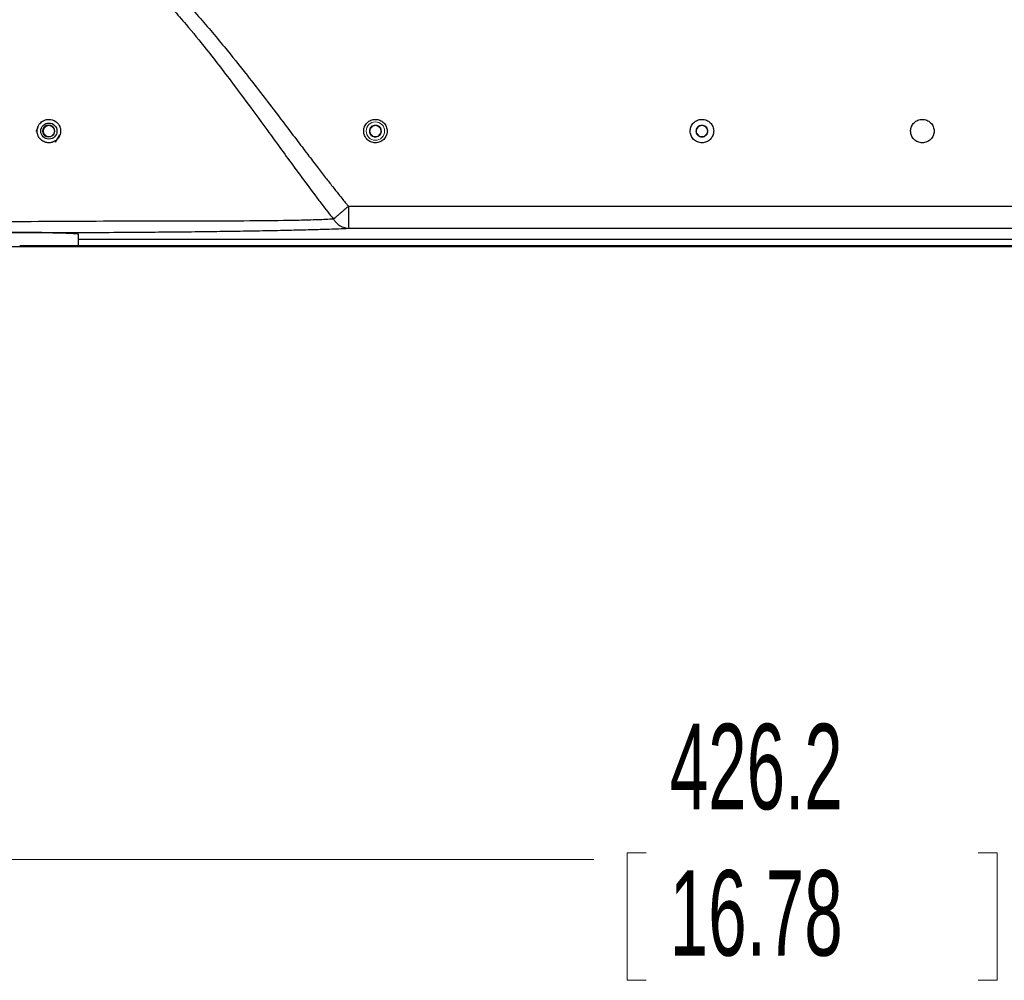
# Model space of a CAD drawing. Header units: millimetres. Extents: x 0 to 1118, y 0 to 864.
# Tile 6 of 76: x 220 to 287, y 478 to 543. Entities that reach past the tile are written whole.
import ezdxf

# ---------------------------------------------------------------- set-up
doc = ezdxf.new("R2010")
doc.units = ezdxf.units.MM
doc.styles.add('SLDTEXTSTYLE0', font='TXT', dxfattribs={"width": 0.605})
doc.dimstyles.new('SLDDIMSTYLE1', dxfattribs={"dimtxt": 5.650301, "dimasz": 4.572, "dimexe": 0, "dimexo": 0.0625, "dimgap": 1.412575, "dimtad": 0, "dimtih": 1, "dimtoh": 1, "dimdec": 1, "dimlfac": 2, "dimrnd": 1e-09, "dimzin": 12, "dimdsep": 46, "dimtxsty": 'SLDTEXTSTYLE0', "dimsah": 1, "dimcen": 0.09, "dimadec": 0, "dimazin": 3, "dimtfac": 1, "dimtdec": 1, "dimtofl": 0, "dimtmove": 0, "dimatfit": 3, "dimfxl": 1, "dimfrac": 2, "dimtolj": 1, "dimtzin": 12, "dimarcsym": 0})

# ---------------------------------------------------------------- blocks, each defined once
blk = doc.blocks.new('_D')
at = {"color": 7, "linetype": 'Continuous', "lineweight": 0}
for p, q in [((380.431, 530.764), (380.431, 484.484)), ((167.351, 528.099), (167.351, 484.484)), ((262.572, 486.543), (261.279, 486.543)), ((261.279, 486.543), (261.279, 477.865)), ((285.209, 486.543), (286.503, 486.543)), ((286.503, 486.543), (286.503, 477.865)), ((167.351, 486.085), (259.016, 486.085)), ((380.431, 486.085), (288.766, 486.085)), ((261.279, 477.865), (262.572, 477.865)), ((286.503, 477.865), (285.209, 477.865))]:
    blk.add_line(p, q, dxfattribs=at)
for points in [[(167.351, 486.085), (171.923, 485.323), (171.923, 486.847)], [(380.431, 486.085), (375.859, 486.847), (375.859, 485.323)]]:
    blk.add_solid(points, dxfattribs=at)
at = {"color": 7, "linetype": 'Continuous', "lineweight": 0, "char_height": 5.8208, "attachment_point": 1, "style": 'SLDTEXTSTYLE0'}
for s, insert in [('426.2', (264.189, 495.34)), ('16.78', (264.189, 485.369))]:
    blk.add_mtext(s, dxfattribs=dict(at, insert=insert))

msp = doc.modelspace()

# ---------------------------------------------------------------- linework, layer by layer
at = {"color": 144, "linetype": 'Continuous', "lineweight": 0}
for p, q in [((222.007, 536.075), (221.881, 536.1)), ((221.533, 535.86), (221.506, 535.725)), ((221.533, 535.586), (221.506, 535.725)), ((221.506, 535.725), (221.534, 535.585)), ((222.283, 535.801), (222.249, 535.795)), ((222.249, 535.795), (222.283, 535.801)), ((243.756, 535.725), (243.78, 535.848)), ((243.756, 535.725), (243.78, 535.848)), ((244.478, 535.864), (244.506, 535.725)), ((244.499, 535.795), (244.533, 535.801)), ((266.018, 535.818), (265.984, 535.826)), ((265.984, 535.826), (266.018, 535.818)), ((266.033, 535.86), (266.006, 535.725)), ((266.783, 535.801), (266.749, 535.795)), ((221.391, 528.835), (218.891, 528.835)), ((273.891, 527.91), (273.891, 527.835))]:
    msp.add_line(p, q, dxfattribs=at)
at = {"color": 7, "linetype": 'Continuous', "lineweight": 30}
for p, q in [((221.126, 535.942), (221.01, 535.74)), ((222.336, 534.974), (222.635, 535.491)), ((244.533, 535.801), (244.499, 535.795)), ((223.891, 527.91), (223.891, 528.695)), ((321.391, 528.335), (223.891, 528.335)), ((273.891, 527.835), (214.728, 527.835)), ((321.391, 527.91), (223.891, 527.91)), ((273.891, 527.835), (273.891, 527.91)), ((333.411, 527.835), (273.891, 527.835))]:
    msp.add_line(p, q, dxfattribs=at)
at = {"color": 144, "linetype": 'Continuous', "lineweight": 0, "flags": 128}
msp.add_lwpolyline([(221.517, 535.904), (221.501, 535.877), (221.472, 535.749), (221.485, 535.619), (221.539, 535.499), (221.627, 535.403), (221.742, 535.339), (221.871, 535.315), (222.001, 535.333), (222.119, 535.391), (222.212, 535.483), (222.271, 535.6), (222.29, 535.73), (222.268, 535.859), (222.205, 535.974), (222.11, 536.064), (221.991, 536.119), (221.861, 536.134), (221.733, 536.106), (221.619, 536.04), (221.533, 535.941), (221.482, 535.82), (221.473, 535.69), (221.505, 535.562), (221.575, 535.452), (221.677, 535.369), (221.677, 535.369)], dxfattribs=at)
at = {"color": 7, "linetype": 'Continuous', "lineweight": 30}
msp.add_circle((221.881, 535.725), 0.55, dxfattribs=at)
at = {"color": 144, "linetype": 'Continuous', "lineweight": 0}
msp.add_circle((244.131, 535.725), 0.625, dxfattribs=at)
msp.add_arc((221.881, 535.725), 0.375, 197.99988, 270.00001, dxfattribs=at)
at = {"color": 7, "linetype": 'Continuous', "lineweight": 30}
for points, knots in [([(182.096, 530.569), (182.254, 530.637), (182.576, 530.778), (183.07, 530.999), (183.586, 531.234), (184.123, 531.483), (184.683, 531.745), (185.264, 532.021), (186.227, 532.484), (187.637, 533.177), (189.409, 534.064), (191.266, 535.009), (193.167, 535.984), (195.284, 537.077), (198.63, 538.81), (202.412, 540.762), (206.695, 542.926), (209.758, 544.427), (212.296, 545.611), (214.118, 546.427), (215.786, 547.129), (217.354, 547.735), (218.798, 548.226), (220.164, 548.611), (221.429, 548.873), (222.638, 549.012), (223.787, 549.005), (224.952, 548.834), (226.121, 548.46), (227.101, 547.968), (227.884, 547.468), (228.711, 546.868), (229.724, 546.002), (230.873, 544.869), (232.256, 543.358), (233.759, 541.582), (235.704, 539.142), (237.325, 537.025), (238.695, 535.217), (239.481, 534.182), (240.144, 533.315), (240.705, 532.587), (241.185, 531.973), (241.577, 531.479), (241.888, 531.095), (242.111, 530.822), (242.243, 530.67), (242.297, 530.607)], [0, 0, 0, 0, 0.007112, 0.014577, 0.022396, 0.03057, 0.039098, 0.047981, 0.057218, 0.083299, 0.113022, 0.139256, 0.169555, 0.201432, 0.23789, 0.325524, 0.377598, 0.436512, 0.466686, 0.493548, 0.519115, 0.541578, 0.563096, 0.582215, 0.600313, 0.616471, 0.632519, 0.647737, 0.664995, 0.683107, 0.692949, 0.703434, 0.725353, 0.747999, 0.77021, 0.810086, 0.844258, 0.899319, 0.920431, 0.938108, 0.953132, 0.965583, 0.976127, 0.985399, 0.991688, 0.996555, 1, 1, 1, 1]), ([(182.613, 529.426), (182.785, 529.504), (183.139, 529.664), (183.684, 529.918), (184.262, 530.191), (184.872, 530.484), (185.513, 530.796), (186.187, 531.128), (186.892, 531.479), (187.629, 531.85), (188.398, 532.241), (189.199, 532.651), (190.909, 533.533), (193.863, 535.077), (197.295, 536.894), (200.677, 538.678), (203.85, 540.341), (207.338, 542.14), (210.723, 543.832), (213.476, 545.142), (215.768, 546.164), (217.505, 546.874), (219.028, 547.422), (220.332, 547.817), (221.553, 548.096), (222.601, 548.235), (223.657, 548.257), (224.698, 548.123), (225.826, 547.742), (226.69, 547.274), (227.414, 546.777), (227.975, 546.34), (228.548, 545.841), (229.095, 545.322), (229.697, 544.712), (230.411, 543.938), (231.41, 542.783), (232.811, 541.066), (234.312, 539.104), (235.724, 537.204), (237.083, 535.347), (238.483, 533.421), (239.678, 531.798), (240.444, 530.786), (240.869, 530.235), (241.144, 529.892), (241.274, 529.729)], [0, 0, 0, 0, 0.007907, 0.016334, 0.025282, 0.034749, 0.044737, 0.055246, 0.066275, 0.077826, 0.089899, 0.102493, 0.115611, 0.170697, 0.242413, 0.278651, 0.331212, 0.392774, 0.443415, 0.490067, 0.520732, 0.548723, 0.568821, 0.588664, 0.60586, 0.621349, 0.632939, 0.650137, 0.665085, 0.682647, 0.691188, 0.701896, 0.712476, 0.723046, 0.733563, 0.748407, 0.767228, 0.797624, 0.841385, 0.870876, 0.896954, 0.937994, 0.970801, 0.981532, 0.991261, 1, 1, 1, 1]), ([(221.081, 535.725), (221.081, 535.746), (221.082, 535.787), (221.089, 535.845), (221.099, 535.897), (221.11, 535.942), (221.123, 535.981), (221.135, 536.014), (221.164, 536.084), (221.219, 536.183), (221.32, 536.302), (221.439, 536.397), (221.615, 536.49), (221.867, 536.544), (222.126, 536.498), (222.31, 536.406), (222.436, 536.308), (222.542, 536.185), (222.61, 536.062), (222.651, 535.947), (222.676, 535.841), (222.679, 535.765), (222.681, 535.725)], [0, 0, 0, 0, 0.027599, 0.0526708, 0.0752152, 0.0952321, 0.1127217, 0.1276839, 0.1401193, 0.2085493, 0.2695697, 0.3311047, 0.3882915, 0.5003295, 0.6126691, 0.6710373, 0.7327763, 0.795647, 0.8633396, 0.9029434, 0.9484908, 1, 1, 1, 1]), ([(243.331, 535.725), (243.331, 535.746), (243.332, 535.789), (243.34, 535.853), (243.352, 535.915), (243.37, 535.975), (243.403, 536.063), (243.463, 536.173), (243.562, 536.294), (243.684, 536.395), (243.823, 536.469), (243.974, 536.515), (244.132, 536.529), (244.289, 536.514), (244.44, 536.469), (244.579, 536.395), (244.7, 536.293), (244.8, 536.171), (244.875, 536.033), (244.923, 535.882), (244.928, 535.778), (244.931, 535.725)], [0, 0, 0, 0, 0.02585, 0.051264, 0.076404, 0.101437, 0.126533, 0.188335, 0.250459, 0.31275, 0.375372, 0.437605, 0.500683, 0.563081, 0.625334, 0.687426, 0.750079, 0.812996, 0.875242, 0.936744, 1, 1, 1, 1]), ([(265.581, 535.725), (265.581, 535.746), (265.582, 535.789), (265.59, 535.853), (265.602, 535.915), (265.62, 535.975), (265.653, 536.063), (265.713, 536.173), (265.812, 536.294), (265.934, 536.395), (266.073, 536.469), (266.224, 536.515), (266.382, 536.529), (266.539, 536.514), (266.69, 536.469), (266.829, 536.395), (266.95, 536.293), (267.05, 536.171), (267.125, 536.033), (267.173, 535.882), (267.178, 535.778), (267.181, 535.725)], [0, 0, 0, 0, 0.0258508, 0.0512658, 0.0764069, 0.1014413, 0.1265381, 0.1883412, 0.2504664, 0.3127564, 0.3753765, 0.4376074, 0.5006828, 0.563078, 0.6253288, 0.6874196, 0.7500727, 0.8129899, 0.8752372, 0.9367411, 1, 1, 1, 1]), ([(280.601, 535.725), (280.601, 535.746), (280.602, 535.789), (280.61, 535.853), (280.622, 535.915), (280.64, 535.975), (280.673, 536.063), (280.733, 536.173), (280.832, 536.294), (280.954, 536.395), (281.093, 536.469), (281.244, 536.515), (281.402, 536.529), (281.559, 536.514), (281.71, 536.469), (281.849, 536.395), (281.97, 536.293), (282.07, 536.171), (282.145, 536.033), (282.193, 535.882), (282.198, 535.778), (282.201, 535.725)], [0, 0, 0, 0, 0.025851, 0.051266, 0.076407, 0.101441, 0.126538, 0.188341, 0.250466, 0.312756, 0.375377, 0.437607, 0.500683, 0.563078, 0.625329, 0.68742, 0.750073, 0.81299, 0.875237, 0.936741, 1, 1, 1, 1]), ([(222.681, 535.725), (222.68, 535.704), (222.679, 535.648), (222.666, 535.561), (222.642, 535.473), (222.601, 535.37), (222.537, 535.258), (222.404, 535.105), (222.195, 534.968), (221.891, 534.905), (221.635, 534.952), (221.452, 535.043), (221.327, 535.14), (221.221, 535.263), (221.153, 535.383), (221.112, 535.497), (221.086, 535.603), (221.083, 535.682), (221.081, 535.725)], [0, 0, 0, 0, 0.025718, 0.072623, 0.111589, 0.142388, 0.212841, 0.273338, 0.391057, 0.501224, 0.61161, 0.669234, 0.730996, 0.79344, 0.862345, 0.89919, 0.945073, 1, 1, 1, 1]), ([(244.931, 535.725), (244.93, 535.703), (244.929, 535.66), (244.922, 535.596), (244.909, 535.534), (244.892, 535.474), (244.859, 535.386), (244.799, 535.276), (244.699, 535.155), (244.578, 535.054), (244.439, 534.981), (244.287, 534.935), (244.13, 534.92), (243.972, 534.935), (243.822, 534.981), (243.683, 535.055), (243.562, 535.156), (243.461, 535.278), (243.387, 535.416), (243.339, 535.567), (243.334, 535.672), (243.331, 535.725)], [0, 0, 0, 0, 0.02585, 0.051264, 0.076404, 0.101437, 0.126533, 0.188335, 0.25046, 0.31275, 0.375372, 0.437605, 0.500683, 0.56308, 0.625334, 0.687426, 0.750079, 0.812996, 0.875242, 0.936744, 1, 1, 1, 1]), ([(267.181, 535.725), (267.18, 535.703), (267.179, 535.66), (267.172, 535.596), (267.159, 535.534), (267.142, 535.474), (267.109, 535.386), (267.049, 535.276), (266.949, 535.155), (266.828, 535.054), (266.689, 534.981), (266.537, 534.935), (266.38, 534.92), (266.222, 534.935), (266.072, 534.981), (265.933, 535.055), (265.812, 535.156), (265.711, 535.278), (265.637, 535.416), (265.589, 535.567), (265.584, 535.672), (265.581, 535.725)], [0, 0, 0, 0, 0.025851, 0.051266, 0.076407, 0.101441, 0.126538, 0.188341, 0.250466, 0.312756, 0.375377, 0.437607, 0.500683, 0.563078, 0.625329, 0.68742, 0.750073, 0.81299, 0.875237, 0.936741, 1, 1, 1, 1]), ([(282.201, 535.725), (282.2, 535.703), (282.199, 535.66), (282.192, 535.596), (282.179, 535.534), (282.162, 535.474), (282.129, 535.386), (282.069, 535.276), (281.969, 535.155), (281.848, 535.054), (281.709, 534.981), (281.557, 534.935), (281.4, 534.92), (281.242, 534.935), (281.092, 534.981), (280.953, 535.055), (280.832, 535.156), (280.731, 535.278), (280.657, 535.416), (280.609, 535.567), (280.604, 535.672), (280.601, 535.725)], [0, 0, 0, 0, 0.025851, 0.051266, 0.076407, 0.101441, 0.126538, 0.188341, 0.250466, 0.312756, 0.375377, 0.437607, 0.500683, 0.563078, 0.625329, 0.68742, 0.750073, 0.81299, 0.875237, 0.936741, 1, 1, 1, 1]), ([(241.274, 529.729), (241.284, 529.738), (241.303, 529.755), (241.338, 529.785), (241.377, 529.819), (241.421, 529.857), (241.47, 529.9), (241.525, 529.947), (241.585, 529.998), (241.65, 530.054), (241.719, 530.114), (241.793, 530.177), (241.871, 530.244), (241.953, 530.313), (242.037, 530.385), (242.123, 530.458), (242.21, 530.532), (242.268, 530.582), (242.297, 530.607)], [0, 0, 0, 0, 0.051533, 0.104967, 0.16027, 0.217393, 0.276267, 0.336805, 0.398896, 0.462409, 0.527193, 0.593077, 0.659871, 0.72737, 0.795359, 0.863613, 0.931903, 1, 1, 1, 1]), ([(242.297, 530.607), (242.297, 530.432), (242.298, 530.244), (242.299, 529.88), (242.301, 529.704), (242.304, 529.412), (242.306, 529.296), (242.31, 529.144), (242.312, 529.108), (242.314, 529.103)], [0, 0, 0, 0, 0.25, 0.25, 0.5, 0.5, 0.75, 0.75, 1, 1, 1, 1]), ([(242.297, 530.607), (243.536, 530.607), (246.014, 530.607), (249.73, 530.607), (253.447, 530.607), (257.164, 530.607), (260.881, 530.607), (264.598, 530.607), (268.315, 530.606), (272.032, 530.606), (275.749, 530.606), (279.466, 530.606), (283.183, 530.605), (286.9, 530.605), (290.617, 530.605), (294.334, 530.604), (298.051, 530.604), (301.767, 530.603), (304.245, 530.603), (305.484, 530.603)], [0, 0, 0, 0, 0.058821, 0.117643, 0.176465, 0.235287, 0.294109, 0.352932, 0.411755, 0.470578, 0.529401, 0.588225, 0.647049, 0.705874, 0.764698, 0.823523, 0.882349, 0.941174, 1, 1, 1, 1]), ([(241.274, 529.729), (240.952, 529.708), (240.589, 529.692), (239.803, 529.665), (239.378, 529.654), (238.031, 529.625), (237.033, 529.613), (234.905, 529.593), (233.773, 529.586), (231.416, 529.579), (230.191, 529.579), (227.686, 529.579), (226.406, 529.579), (223.813, 529.573), (222.5, 529.566), (219.858, 529.546), (218.528, 529.533), (215.864, 529.507), (214.531, 529.495), (210.536, 529.463), (207.884, 529.449), (202.634, 529.431), (200.035, 529.427), (196.19, 529.426), (194.916, 529.426), (192.389, 529.427), (191.135, 529.428), (188.65, 529.43), (187.419, 529.43), (184.987, 529.43), (183.786, 529.428), (182.613, 529.426)], [0, 0, 0, 0, 0.03125, 0.03125, 0.0625, 0.0625, 0.125, 0.125, 0.1875, 0.1875, 0.25, 0.25, 0.3125, 0.3125, 0.375, 0.375, 0.4375, 0.4375, 0.5, 0.5, 0.625, 0.625, 0.75, 0.75, 0.8125, 0.8125, 0.875, 0.875, 0.9375, 0.9375, 1, 1, 1, 1]), ([(241.274, 529.729), (241.29, 529.705), (241.32, 529.658), (241.367, 529.597), (241.408, 529.547), (241.444, 529.507), (241.505, 529.444), (241.597, 529.361), (241.686, 529.303), (241.731, 529.274)], [0, 0, 0, 0, 0.131831, 0.247067, 0.345706, 0.427746, 0.493186, 0.746649, 1, 1, 1, 1]), ([(223.891, 528.695), (223.89, 528.696), (223.889, 528.698), (223.882, 528.702), (223.871, 528.705), (223.856, 528.709), (223.838, 528.712), (223.817, 528.715), (223.794, 528.718), (223.768, 528.72), (223.742, 528.723), (223.714, 528.725), (223.685, 528.728), (223.655, 528.73), (223.625, 528.732), (223.596, 528.734), (223.566, 528.736), (223.494, 528.74), (223.368, 528.747), (223.169, 528.755), (222.953, 528.762), (222.73, 528.769), (222.503, 528.774), (222.27, 528.779), (222.027, 528.783), (221.775, 528.787), (221.516, 528.79), (221.251, 528.793), (220.981, 528.795), (220.709, 528.797), (220.436, 528.798), (220.163, 528.799), (219.981, 528.799), (219.891, 528.799)], [0, 0, 0, 0, 0.022364, 0.043997, 0.064898, 0.085066, 0.104503, 0.123208, 0.141182, 0.158423, 0.174932, 0.19071, 0.205755, 0.220069, 0.233651, 0.246501, 0.258619, 0.270005, 0.331834, 0.390781, 0.446848, 0.500032, 0.547751, 0.595017, 0.641828, 0.688186, 0.734091, 0.779542, 0.824539, 0.869084, 0.913175, 0.956814, 1, 1, 1, 1]), ([(229.565, 528.852), (229.668, 528.852), (230.448, 528.859), (231.777, 528.873), (233.53, 528.895), (235.216, 528.92), (236.854, 528.948), (238.386, 528.981), (239.673, 529.013), (240.733, 529.044), (241.604, 529.074), (242.085, 529.094), (242.314, 529.103)], [0, 0, 0, 0, 0.019816, 0.150194, 0.264189, 0.375948, 0.506112, 0.626686, 0.73732, 0.83263, 0.920208, 1, 1, 1, 1]), ([(223.891, 527.91), (223.89, 527.91), (223.889, 527.91), (223.881, 527.91), (223.868, 527.91), (223.849, 527.91), (223.812, 527.91), (223.741, 527.91), (223.614, 527.91), (223.449, 527.91), (223.174, 527.91), (222.739, 527.91), (222.204, 527.91), (221.734, 527.91), (221.371, 527.91), (220.998, 527.91), (220.666, 527.91), (220.378, 527.91), (220.135, 527.91), (219.972, 527.91), (219.891, 527.91)], [0, 0, 0, 0, 0.023338, 0.046631, 0.069913, 0.093214, 0.116565, 0.178308, 0.240092, 0.304409, 0.368768, 0.500006, 0.631244, 0.69556, 0.759919, 0.821662, 0.883446, 0.922312, 0.961115, 1, 1, 1, 1])]:
    msp.add_open_spline(points, degree=3, knots=knots, dxfattribs=at)
at = {"color": 144, "linetype": 'Continuous', "lineweight": 0}
for points, knots in [([(221.881, 536.139), (221.865, 536.139), (221.835, 536.139), (221.79, 536.132), (221.746, 536.121), (221.703, 536.105), (221.663, 536.084), (221.626, 536.06), (221.591, 536.032), (221.56, 536), (221.533, 535.966), (221.509, 535.929), (221.49, 535.891), (221.474, 535.85), (221.463, 535.809), (221.456, 535.767), (221.455, 535.739), (221.455, 535.725)], [0, 0, 0, 0, 0.069243, 0.138169, 0.206765, 0.275021, 0.342923, 0.410459, 0.477619, 0.54439, 0.610761, 0.676722, 0.742262, 0.80737, 0.872035, 0.936249, 1, 1, 1, 1]), ([(221.506, 535.725), (221.506, 535.817), (221.541, 535.909), (221.635, 536.011), (221.672, 536.039), (221.754, 536.081), (221.8, 536.093), (221.891, 536.102), (221.938, 536.098), (222.027, 536.073), (222.069, 536.052), (222.18, 535.969), (222.232, 535.886), (222.249, 535.795)], [0, 0, 0, 0, 0.25, 0.25, 0.375, 0.375, 0.5, 0.5, 0.625, 0.625, 0.75, 0.75, 1, 1, 1, 1]), ([(221.506, 535.725), (221.506, 535.739), (221.507, 535.768), (221.516, 535.812), (221.529, 535.857), (221.549, 535.901), (221.575, 535.943), (221.608, 535.983), (221.651, 536.023), (221.701, 536.056), (221.76, 536.082), (221.82, 536.096), (221.881, 536.101), (221.943, 536.096), (222.008, 536.08), (222.077, 536.048), (222.144, 535.996), (222.203, 535.924), (222.247, 535.831), (222.253, 535.761), (222.256, 535.725)], [0, 0, 0, 0, 0.0366865, 0.0747636, 0.1142553, 0.155148, 0.1974094, 0.2410232, 0.2860349, 0.3458999, 0.3936724, 0.4504146, 0.5004661, 0.5504213, 0.6075513, 0.6717628, 0.7431359, 0.8216997, 0.9072571, 1, 1, 1, 1]), ([(222.276, 535.725), (222.278, 535.802), (222.257, 535.88), (222.174, 536.014), (222.112, 536.069), (222.039, 536.102)], [0, 0, 0, 0, 0.5, 0.5, 1, 1, 1, 1]), ([(244.533, 535.801), (244.516, 535.888), (244.472, 535.968), (244.342, 536.086), (244.258, 536.124), (244.083, 536.141), (243.993, 536.12), (243.843, 536.029), (243.783, 535.959), (243.718, 535.796), (243.712, 535.704), (243.758, 535.534), (243.808, 535.457), (243.946, 535.348), (244.033, 535.317), (244.209, 535.313), (244.386, 535.367), (244.494, 535.517), (244.548, 535.684), (244.546, 535.776), (244.489, 535.942), (244.433, 536.015), (244.287, 536.113), (244.198, 536.138), (244.023, 536.13), (243.937, 536.096), (243.802, 535.984), (243.753, 535.906), (243.712, 535.735), (243.72, 535.643), (243.789, 535.482), (243.851, 535.413), (243.927, 535.369)], [0, 0, 0, 0, 0.0625, 0.0625, 0.125, 0.125, 0.1875, 0.1875, 0.25, 0.25, 0.3125, 0.3125, 0.375, 0.375, 0.4375, 0.4375, 0.5, 0.5625, 0.5625, 0.625, 0.625, 0.6875, 0.6875, 0.75, 0.75, 0.8125, 0.8125, 0.875, 0.875, 0.9375, 0.9375, 1, 1, 1, 1]), ([(243.756, 535.725), (243.756, 535.817), (243.791, 535.909), (243.885, 536.011), (243.922, 536.039), (244.004, 536.081), (244.05, 536.093), (244.141, 536.102), (244.188, 536.098), (244.277, 536.073), (244.319, 536.052), (244.43, 535.969), (244.482, 535.886), (244.499, 535.795)], [0, 0, 0, 0, 0.25, 0.25, 0.375, 0.375, 0.5, 0.5, 0.625, 0.625, 0.75, 0.75, 1, 1, 1, 1]), ([(244.48, 535.854), (244.479, 535.859), (244.47, 535.912), (244.399, 535.995), (244.279, 536.081), (244.131, 536.109), (243.983, 536.08), (243.859, 535.997), (243.773, 535.872), (243.761, 535.774), (243.756, 535.725)], [0, 0, 0, 0, 0.01407, 0.154985, 0.295756, 0.436703, 0.577418, 0.718375, 0.859061, 1, 1, 1, 1]), ([(243.756, 535.725), (243.756, 535.739), (243.757, 535.768), (243.766, 535.812), (243.779, 535.857), (243.799, 535.901), (243.825, 535.943), (243.858, 535.983), (243.901, 536.023), (243.951, 536.056), (244.01, 536.082), (244.07, 536.096), (244.131, 536.101), (244.193, 536.096), (244.258, 536.08), (244.327, 536.048), (244.394, 535.996), (244.453, 535.924), (244.497, 535.831), (244.503, 535.761), (244.506, 535.725)], [0, 0, 0, 0, 0.036686, 0.074764, 0.114255, 0.155148, 0.197409, 0.241023, 0.286035, 0.3459, 0.393672, 0.450415, 0.500466, 0.550421, 0.607551, 0.671763, 0.743136, 0.8217, 0.907257, 1, 1, 1, 1]), ([(266.783, 535.797), (266.784, 535.792), (266.788, 535.782), (266.755, 535.919), (266.652, 536.043), (266.527, 536.117), (266.383, 536.142), (266.239, 536.118), (266.113, 536.045), (266.019, 535.934), (265.969, 535.797), (265.969, 535.651), (266.02, 535.515), (266.113, 535.403), (266.24, 535.331), (266.384, 535.306), (266.527, 535.333), (266.653, 535.407), (266.744, 535.52), (266.796, 535.658), (266.787, 535.753), (266.783, 535.801)], [0, 0, 0, 0, 0.045822, 0.110842, 0.163194, 0.21545, 0.267797, 0.32006, 0.3724, 0.424672, 0.477003, 0.529286, 0.581607, 0.633902, 0.68621, 0.738519, 0.790816, 0.843136, 0.895421, 0.947751, 1, 1, 1, 1]), ([(266.006, 535.725), (266.005, 535.823), (266.046, 535.92), (266.185, 536.059), (266.283, 536.1), (266.479, 536.1), (266.577, 536.059), (266.715, 535.92), (266.756, 535.823), (266.756, 535.725)], [0, 0, 0, 0, 0.25, 0.25, 0.5, 0.5, 0.75, 0.75, 1, 1, 1, 1]), ([(266.006, 535.725), (266.006, 535.823), (266.046, 535.921), (266.185, 536.059), (266.283, 536.1), (266.43, 536.099), (266.479, 536.09), (266.57, 536.052), (266.611, 536.024), (266.681, 535.955), (266.709, 535.913), (266.746, 535.823), (266.756, 535.774), (266.756, 535.725)], [0, 0, 0, 0, 0.25, 0.25, 0.5, 0.5, 0.625, 0.625, 0.75, 0.75, 0.875, 0.875, 1, 1, 1, 1]), ([(266.756, 535.725), (266.756, 535.732), (266.755, 535.755), (266.749, 535.8), (266.733, 535.858), (266.704, 535.919), (266.65, 535.992), (266.561, 536.063), (266.431, 536.104), (266.293, 536.098), (266.193, 536.054), (266.121, 535.998), (266.081, 535.953), (266.041, 535.891), (266.027, 535.847), (266.018, 535.818)], [0, 0, 0, 0, 0.021145, 0.06292, 0.125206, 0.188341, 0.250764, 0.374057, 0.498641, 0.622589, 0.747537, 0.79669, 0.872879, 0.915656, 1, 1, 1, 1]), ([(266.206, 536.095), (266.202, 536.105), (266.199, 536.111), (266.199, 536.111), (266.202, 536.105), (266.206, 536.095)], [0, 0, 0, 0, 0.5, 0.5, 1, 1, 1, 1]), ([(221.01, 535.74), (221.006, 535.733), (221.001, 535.717), (221.006, 535.701), (221.01, 535.694)], [0.0000021, 0.0000021, 0.0000021, 0.0000021, 0.5, 0.999999, 0.999999, 0.999999, 0.999999]), ([(221.455, 535.725), (221.455, 535.709), (221.456, 535.678), (221.463, 535.634), (221.474, 535.593), (221.488, 535.556), (221.504, 535.522), (221.522, 535.492), (221.541, 535.465), (221.561, 535.442), (221.58, 535.422), (221.599, 535.405), (221.618, 535.391), (221.635, 535.379), (221.65, 535.369), (221.664, 535.362), (221.676, 535.356), (221.686, 535.352), (221.694, 535.349), (221.699, 535.348), (221.702, 535.348), (221.703, 535.348), (221.703, 535.349), (221.703, 535.348), (221.703, 535.348), (221.703, 535.348), (221.703, 535.349), (221.7, 535.352), (221.691, 535.359), (221.682, 535.365), (221.677, 535.369)], [0, 0, 0, 0, 0.090733, 0.176924, 0.258546, 0.33558, 0.408006, 0.47581, 0.538981, 0.597509, 0.651391, 0.700625, 0.745213, 0.785164, 0.820487, 0.851201, 0.877329, 0.898909, 0.915446, 0.925875, 0.930898, 0.931131, 0.932218, 0.933188, 0.933305, 0.933788, 0.934866, 0.9378, 0.959051, 1, 1, 1, 1]), ([(221.506, 535.725), (221.505, 535.626), (221.546, 535.529), (221.685, 535.39), (221.783, 535.35), (221.979, 535.349), (222.077, 535.39), (222.215, 535.529), (222.256, 535.627), (222.256, 535.725)], [0, 0, 0, 0, 0.25, 0.25, 0.5, 0.5, 0.75, 0.75, 1, 1, 1, 1]), ([(222.256, 535.725), (222.25, 535.675), (222.239, 535.577), (222.152, 535.453), (222.028, 535.369), (221.882, 535.341), (221.753, 535.361), (221.692, 535.406), (221.671, 535.423)], [0, 0, 0, 0, 0.1802314, 0.3606475, 0.5408409, 0.7212191, 0.9014952, 1, 1, 1, 1]), ([(221.881, 535.35), (221.979, 535.346), (222.079, 535.384), (222.227, 535.521), (222.272, 535.621), (222.276, 535.725)], [0, 0, 0, 0, 0.5, 0.5, 1, 1, 1, 1]), ([(243.734, 535.826), (243.724, 535.829), (243.718, 535.831), (243.718, 535.831), (243.724, 535.829), (243.734, 535.826)], [0, 0, 0, 0, 0.5, 0.5, 1, 1, 1, 1]), ([(243.756, 535.725), (243.755, 535.626), (243.796, 535.529), (243.935, 535.39), (244.033, 535.35), (244.229, 535.349), (244.327, 535.39), (244.465, 535.529), (244.506, 535.627), (244.506, 535.725)], [0, 0, 0, 0, 0.25, 0.25, 0.5, 0.5, 0.75, 0.75, 1, 1, 1, 1]), ([(244.506, 535.725), (244.506, 535.675), (244.496, 535.626), (244.458, 535.536), (244.431, 535.494), (244.327, 535.39), (244.229, 535.35), (244.033, 535.349), (243.935, 535.39), (243.796, 535.529), (243.756, 535.626), (243.756, 535.725)], [0, 0, 0, 0, 0.125, 0.125, 0.25, 0.25, 0.5, 0.5, 0.75, 0.75, 1, 1, 1, 1]), ([(244.506, 535.725), (244.501, 535.675), (244.495, 535.593), (244.445, 535.529), (244.426, 535.504)], [0, 0, 0, 0, 0.611473, 1, 1, 1, 1]), ([(265.984, 535.826), (265.974, 535.829), (265.968, 535.831), (265.968, 535.831), (265.974, 535.829), (265.984, 535.826)], [0, 0, 0, 0, 0.5, 0.5, 1, 1, 1, 1]), ([(266.756, 535.725), (266.756, 535.627), (266.715, 535.529), (266.577, 535.39), (266.479, 535.349), (266.283, 535.35), (266.185, 535.39), (266.046, 535.529), (266.005, 535.626), (266.006, 535.725)], [0, 0, 0, 0, 0.25, 0.25, 0.5, 0.5, 0.75, 0.75, 1, 1, 1, 1]), ([(266.756, 535.725), (266.756, 535.675), (266.746, 535.626), (266.709, 535.536), (266.681, 535.494), (266.611, 535.425), (266.57, 535.397), (266.479, 535.359), (266.43, 535.35), (266.282, 535.349), (266.185, 535.39), (266.046, 535.529), (266.006, 535.626), (266.006, 535.725)], [0, 0, 0, 0, 0.125, 0.125, 0.25, 0.25, 0.375, 0.375, 0.5, 0.5, 0.75, 0.75, 1, 1, 1, 1]), ([(266.078, 535.516), (266.089, 535.497), (266.126, 535.434), (266.235, 535.37), (266.38, 535.34), (266.528, 535.369), (266.652, 535.453), (266.739, 535.577), (266.75, 535.675), (266.756, 535.725)], [0, 0, 0, 0, 0.072378, 0.22709, 0.381527, 0.536261, 0.690734, 0.84546, 1, 1, 1, 1]), ([(244.131, 535.315), (244.131, 535.312), (244.131, 535.305), (244.131, 535.299), (244.131, 535.297), (244.131, 535.301), (244.131, 535.308), (244.131, 535.313), (244.131, 535.315)], [0, 0, 0, 0, 0.170224, 0.330135, 0.50093, 0.758162, 0.878486, 1, 1, 1, 1]), ([(266.381, 535.315), (266.381, 535.312), (266.381, 535.305), (266.381, 535.299), (266.381, 535.297), (266.381, 535.301), (266.381, 535.308), (266.381, 535.313), (266.381, 535.315)], [0, 0, 0, 0, 0.170224, 0.330135, 0.50093, 0.758162, 0.878486, 1, 1, 1, 1])]:
    msp.add_open_spline(points, degree=3, knots=knots, dxfattribs=at)
for points in [[(222.039, 536.102), (221.99, 536.125), (221.936, 536.137), (221.881, 536.139)], [(221.524, 535.609), (221.512, 535.646), (221.506, 535.685), (221.506, 535.725)], [(222.256, 535.725), (222.256, 535.748), (222.253, 535.772), (222.249, 535.795)], [(243.774, 535.609), (243.762, 535.646), (243.756, 535.685), (243.756, 535.725)], [(243.927, 535.369), (243.846, 535.43), (243.792, 535.518), (243.774, 535.609)], [(244.446, 535.464), (244.454, 535.457), (244.465, 535.448), (244.454, 535.457), (244.446, 535.464)], [(244.506, 535.725), (244.506, 535.748), (244.503, 535.772), (244.499, 535.795)], [(266.006, 535.725), (266.006, 535.756), (266.01, 535.787), (266.018, 535.818)], [(266.756, 535.725), (266.755, 535.627), (266.716, 535.529), (266.646, 535.459)], [(266.749, 535.795), (266.753, 535.772), (266.756, 535.748), (266.756, 535.725)]]:
    msp.add_open_spline(points, degree=3, dxfattribs=at)
at = {"color": 7, "linetype": 'Continuous', "lineweight": 30}
for points in [[(221.677, 535.369), (221.596, 535.43), (221.542, 535.518), (221.524, 535.609)], [(266.696, 535.464), (266.704, 535.457), (266.715, 535.448), (266.704, 535.457), (266.696, 535.464)], [(241.731, 529.274), (241.911, 529.165), (242.112, 529.107), (242.314, 529.103)], [(242.314, 529.103), (263.364, 529.11), (284.417, 529.11), (305.468, 529.103)]]:
    msp.add_open_spline(points, degree=3, dxfattribs=at)
at = {"color": 8, "linetype": 'Continuous', "lineweight": 30}
msp.add_open_spline([(218.904, 528.806), (219.278, 528.806), (220.606, 528.806), (222.774, 528.811), (225.372, 528.821), (227.608, 528.835), (228.98, 528.847), (229.565, 528.852)], degree=3, knots=[0, 0, 0, 0, 0.103268, 0.36715, 0.600868, 0.829954, 1, 1, 1, 1], dxfattribs=at)

# ---------------------------------------------------------------- dimensions: what is measured, and where the dimension line sits
at = {"color": 7, "linetype": 'Continuous', "lineweight": 0}
dim = msp.add_linear_dim(base=(380.431, 486.085), p1=(167.351, 529.699), p2=(380.431, 532.365), dimstyle='SLDDIMSTYLE1', dxfattribs=at)
dim.commit()
dim.dimension.update_dxf_attribs({"geometry": '_D', "text_midpoint": (273.891, 486.085), "dimtype": 160})

doc.saveas('drawing.dxf')
